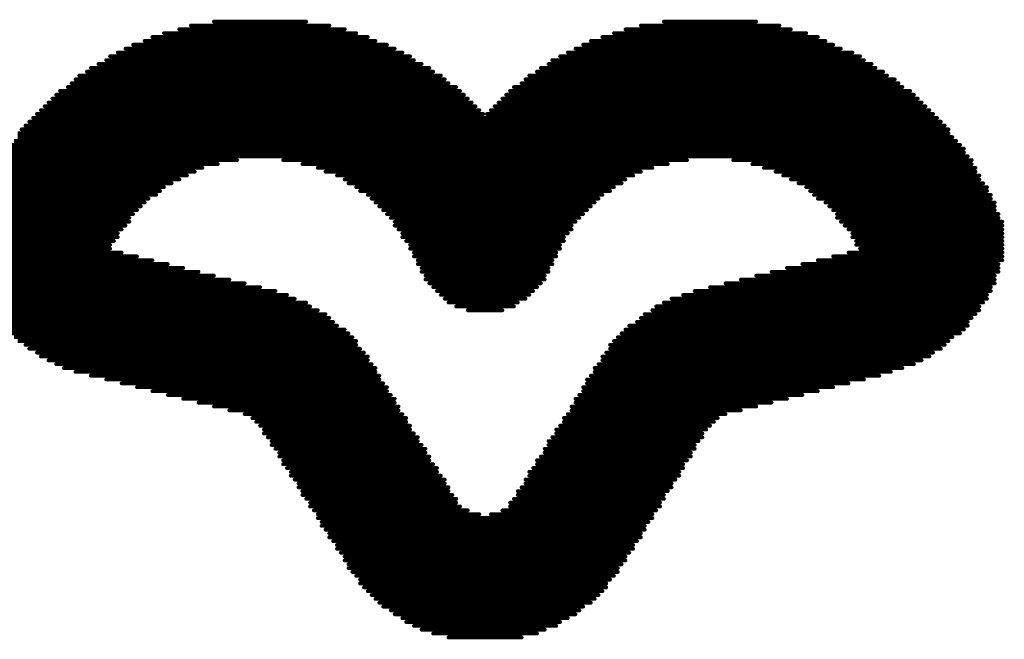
# Model space of a CAD drawing. Header units: millimetres. Extents: x -47 to 199, y -56 to 203.
# Tile 10 of 157: x 16.84 to 23.34, y 13.89 to 17.98. Entities that reach past the tile are written whole.
import ezdxf

# ---------------------------------------------------------------- set-up
doc = ezdxf.new("R2010")
doc.units = ezdxf.units.MM
doc.header["$LTSCALE"] = 1.21
doc.header["$MEASUREMENT"] = 0
doc.layers.get('0').update_dxf_attribs({"linetype": 'CONTINUOUS'})
doc.layers.add('TopOverlay', color=2, linetype='CONTINUOUS')

# ---------------------------------------------------------------- blocks, each defined once
blk = doc.blocks.new('LOGO_XH_300MIL_47')
at = {"layer": 'TopOverlay', "const_width": 0.001}
for points in [[(-0.077, 0.05084), (-0.041, 0.05084)], [(-0.071, 0.05184), (-0.047, 0.05184)], [(0.04, 0.05084), (0.076, 0.05084)], [(0.046, 0.05184), (0.07, 0.05184)], [(-0.084, 0.04884), (-0.034, 0.04884)], [(-0.08, 0.04984), (-0.037, 0.04984)], [(0.033, 0.04884), (0.083, 0.04884)], [(0.036, 0.04984), (0.079, 0.04984)], [(-0.092, 0.04584), (-0.026, 0.04584)], [(-0.089, 0.04684), (-0.029, 0.04684)], [(-0.087, 0.04784), (-0.031, 0.04784)], [(0.025, 0.04584), (0.09, 0.04584)], [(0.027, 0.04684), (0.088, 0.04684)], [(0.03, 0.04784), (0.086, 0.04784)], [(-0.096, 0.04384), (-0.022, 0.04384)], [(-0.094, 0.04484), (-0.024, 0.04484)], [(0.021, 0.04384), (0.095, 0.04384)], [(0.023, 0.04484), (0.092, 0.04484)], [(-0.101, 0.04084), (-0.017, 0.04084)], [(-0.099, 0.04184), (-0.019, 0.04184)], [(-0.098, 0.04284), (-0.02, 0.04284)], [(0.016, 0.04084), (0.1, 0.04084)], [(0.017, 0.04184), (0.098, 0.04184)], [(0.019, 0.04284), (0.097, 0.04284)], [(-0.104, 0.03884), (-0.014, 0.03884)], [(-0.103, 0.03984), (-0.015, 0.03984)], [(0.013, 0.03884), (0.103, 0.03884)], [(0.014, 0.03984), (0.101, 0.03984)], [(-0.108, 0.03584), (-0.01, 0.03584)], [(-0.107, 0.03684), (-0.011, 0.03684)], [(-0.106, 0.03784), (-0.012, 0.03784)], [(0.009, 0.03584), (0.107, 0.03584)], [(0.01, 0.03684), (0.106, 0.03684)], [(0.011, 0.03784), (0.104, 0.03784)], [(-0.112, 0.03284), (-0.006, 0.03284)], [(-0.111, 0.03384), (-0.007, 0.03384)], [(-0.109, 0.03484), (-0.008, 0.03484)], [(0.005, 0.03284), (0.111, 0.03284)], [(0.006, 0.03384), (0.11, 0.03384)], [(0.007, 0.03484), (0.108, 0.03484)], [(-0.114, 0.03084), (-0.004, 0.03084)], [(-0.113, 0.03184), (-0.005, 0.03184)], [(0.003, 0.03084), (0.113, 0.03084)], [(0.004, 0.03184), (0.112, 0.03184)], [(-0.117, 0.02784), (-0.001, 0.02784)], [(-0.116, 0.02884), (-0.002, 0.02884)], [(-0.115, 0.02984), (-0.003, 0.02984)], [(0, 0.02784), (0.116, 0.02784)], [(0.001, 0.02884), (0.115, 0.02884)], [(0.002, 0.02984), (0.114, 0.02984)], [(-0.119, 0.02584), (0.118, 0.02584)], [(-0.118, 0.02684), (0.117, 0.02684)], [(-0.122, 0.02284), (0.12, 0.02284)], [(-0.121, 0.02384), (0.12, 0.02384)], [(-0.12, 0.02484), (0.119, 0.02484)], [(-0.123, 0.02084), (0.122, 0.02084)], [(-0.122, 0.02184), (0.121, 0.02184)], [(-0.125, 0.01884), (0.124, 0.01884)], [(-0.125, 0.01784), (0.124, 0.01784)], [(-0.124, 0.01984), (0.123, 0.01984)], [(-0.127, 0.01584), (-0.065, 0.01584)], [(-0.126, 0.01684), (0.125, 0.01684)], [(-0.053, 0.01584), (0.052, 0.01584)], [(0.064, 0.01584), (0.126, 0.01584)], [(-0.129, 0.01284), (-0.076, 0.01284)], [(-0.128, 0.01384), (-0.074, 0.01384)], [(-0.127, 0.01484), (-0.07, 0.01484)], [(-0.048, 0.01484), (0.047, 0.01484)], [(-0.044, 0.01384), (0.043, 0.01384)], [(-0.042, 0.01284), (0.04, 0.01284)], [(0.069, 0.01484), (0.126, 0.01484)], [(0.072, 0.01384), (0.127, 0.01384)], [(0.075, 0.01284), (0.127, 0.01284)], [(-0.13, 0.01084), (-0.08, 0.01084)], [(-0.13, 0.00984), (-0.082, 0.00984)], [(-0.129, 0.01184), (-0.078, 0.01184)], [(-0.039, 0.01184), (0.038, 0.01184)], [(-0.037, 0.01084), (0.036, 0.01084)], [(-0.036, 0.00984), (0.035, 0.00984)], [(0.077, 0.01184), (0.128, 0.01184)], [(0.079, 0.01084), (0.128, 0.01084)], [(0.081, 0.00984), (0.129, 0.00984)], [(-0.131, 0.00884), (-0.084, 0.00884)], [(-0.131, 0.00784), (-0.085, 0.00784)], [(-0.034, 0.00884), (0.033, 0.00884)], [(-0.033, 0.00784), (0.032, 0.00784)], [(0.083, 0.00884), (0.13, 0.00884)], [(0.084, 0.00784), (0.13, 0.00784)], [(-0.133, 0.00484), (-0.089, 0.00484)], [(-0.132, 0.00684), (-0.086, 0.00684)], [(-0.132, 0.00584), (-0.088, 0.00584)], [(-0.031, 0.00684), (0.03, 0.00684)], [(-0.03, 0.00584), (0.029, 0.00584)], [(-0.029, 0.00484), (0.028, 0.00484)], [(0.085, 0.00684), (0.131, 0.00684)], [(0.086, 0.00584), (0.131, 0.00584)], [(0.088, 0.00484), (0.132, 0.00484)], [(-0.134, 0.00284), (-0.091, 0.00284)], [(-0.133, 0.00384), (-0.09, 0.00384)], [(-0.028, 0.00384), (0.027, 0.00384)], [(-0.027, 0.00284), (0.026, 0.00284)], [(0.089, 0.00384), (0.132, 0.00384)], [(0.09, 0.00284), (0.132, 0.00284)], [(-0.135, -0.00016), (-0.093, -0.00016)], [(-0.134, 0.00184), (-0.092, 0.00184)], [(-0.134, 0.00084), (-0.093, 0.00084)], [(-0.026, 0.00184), (0.025, 0.00184)], [(-0.025, 0.00084), (0.024, 0.00084)], [(-0.024, -0.00016), (0.023, -0.00016)], [(0.091, 0.00184), (0.133, 0.00184)], [(0.091, 0.00084), (0.133, 0.00084)], [(0.092, -0.00016), (0.134, -0.00016)], [(-0.135, -0.00116), (-0.094, -0.00116)], [(-0.135, -0.00216), (-0.095, -0.00216)], [(-0.024, -0.00116), (0.022, -0.00116)], [(-0.023, -0.00216), (0.022, -0.00216)], [(0.093, -0.00116), (0.134, -0.00116)], [(0.094, -0.00216), (0.134, -0.00216)], [(-0.135, -0.00316), (-0.096, -0.00316)], [(-0.135, -0.00416), (-0.096, -0.00416)], [(-0.135, -0.00516), (-0.097, -0.00516)], [(-0.022, -0.00316), (0.021, -0.00316)], [(-0.022, -0.00416), (0.02, -0.00416)], [(-0.021, -0.00516), (0.02, -0.00516)], [(0.095, -0.00316), (0.134, -0.00316)], [(0.095, -0.00416), (0.134, -0.00416)], [(0.096, -0.00516), (0.134, -0.00516)], [(-0.135, -0.00616), (-0.098, -0.00616)], [(-0.135, -0.00716), (-0.098, -0.00716)], [(-0.135, -0.00816), (-0.095, -0.00816)], [(-0.02, -0.00616), (0.019, -0.00616)], [(-0.02, -0.00716), (0.019, -0.00716)], [(-0.019, -0.00816), (0.018, -0.00816)], [(0.094, -0.00816), (0.134, -0.00816)], [(0.096, -0.00616), (0.134, -0.00616)], [(0.097, -0.00716), (0.134, -0.00716)], [(-0.135, -0.00916), (-0.091, -0.00916)], [(-0.135, -0.01016), (-0.087, -0.01016)], [(-0.019, -0.00916), (0.018, -0.00916)], [(-0.018, -0.01016), (0.017, -0.01016)], [(0.086, -0.01016), (0.134, -0.01016)], [(0.09, -0.00916), (0.134, -0.00916)], [(-0.135, -0.01116), (-0.083, -0.01116)], [(-0.134, -0.01216), (-0.079, -0.01216)], [(-0.134, -0.01316), (-0.075, -0.01316)], [(-0.018, -0.01116), (0.017, -0.01116)], [(-0.017, -0.01216), (0.016, -0.01216)], [(-0.017, -0.01316), (0.016, -0.01316)], [(0.074, -0.01316), (0.133, -0.01316)], [(0.078, -0.01216), (0.133, -0.01216)], [(0.082, -0.01116), (0.133, -0.01116)], [(-0.134, -0.01416), (-0.071, -0.01416)], [(-0.133, -0.01516), (-0.067, -0.01516)], [(-0.016, -0.01416), (0.015, -0.01416)], [(-0.016, -0.01516), (0.015, -0.01516)], [(0.066, -0.01516), (0.132, -0.01516)], [(0.07, -0.01416), (0.132, -0.01416)], [(-0.133, -0.01616), (-0.063, -0.01616)], [(-0.132, -0.01716), (-0.059, -0.01716)], [(-0.132, -0.01816), (-0.055, -0.01816)], [(-0.015, -0.01616), (0.014, -0.01616)], [(-0.014, -0.01716), (0.013, -0.01716)], [(-0.013, -0.01816), (0.012, -0.01816)], [(0.054, -0.01816), (0.131, -0.01816)], [(0.058, -0.01716), (0.131, -0.01716)], [(0.062, -0.01616), (0.132, -0.01616)], [(-0.131, -0.01916), (-0.052, -0.01916)], [(-0.131, -0.02016), (-0.05, -0.02016)], [(-0.012, -0.01916), (0.011, -0.01916)], [(-0.011, -0.02016), (0.01, -0.02016)], [(0.048, -0.02016), (0.13, -0.02016)], [(0.051, -0.01916), (0.13, -0.01916)], [(-0.13, -0.02116), (-0.047, -0.02116)], [(-0.13, -0.02216), (-0.046, -0.02216)], [(-0.129, -0.02316), (-0.044, -0.02316)], [(-0.01, -0.02116), (0.008, -0.02116)], [(-0.008, -0.02216), (0.007, -0.02216)], [(-0.005, -0.02316), (0.004, -0.02316)], [(0.043, -0.02316), (0.128, -0.02316)], [(0.044, -0.02216), (0.128, -0.02216)], [(0.046, -0.02116), (0.129, -0.02116)], [(-0.128, -0.02416), (-0.042, -0.02416)], [(-0.127, -0.02516), (-0.041, -0.02516)], [(0.04, -0.02516), (0.126, -0.02516)], [(0.041, -0.02416), (0.127, -0.02416)], [(-0.127, -0.02616), (-0.04, -0.02616)], [(-0.126, -0.02716), (-0.039, -0.02716)], [(-0.125, -0.02816), (-0.037, -0.02816)], [(0.036, -0.02816), (0.124, -0.02816)], [(0.037, -0.02716), (0.125, -0.02716)], [(0.039, -0.02616), (0.125, -0.02616)], [(-0.124, -0.02916), (-0.036, -0.02916)], [(-0.123, -0.03016), (-0.035, -0.03016)], [(-0.122, -0.03116), (-0.034, -0.03116)], [(0.033, -0.03116), (0.12, -0.03116)], [(0.034, -0.03016), (0.121, -0.03016)], [(0.035, -0.02916), (0.123, -0.02916)], [(-0.12, -0.03216), (-0.034, -0.03216)], [(-0.119, -0.03316), (-0.033, -0.03316)], [(0.032, -0.03216), (0.119, -0.03216)], [(0.032, -0.03316), (0.118, -0.03316)], [(-0.117, -0.03416), (-0.032, -0.03416)], [(-0.116, -0.03516), (-0.031, -0.03516)], [(-0.114, -0.03616), (-0.031, -0.03616)], [(0.03, -0.03516), (0.115, -0.03516)], [(0.03, -0.03616), (0.113, -0.03616)], [(0.031, -0.03416), (0.116, -0.03416)], [(-0.112, -0.03716), (-0.03, -0.03716)], [(-0.11, -0.03816), (-0.029, -0.03816)], [(0.028, -0.03816), (0.108, -0.03816)], [(0.029, -0.03716), (0.111, -0.03716)], [(-0.107, -0.03916), (-0.029, -0.03916)], [(-0.103, -0.04016), (-0.028, -0.04016)], [(-0.099, -0.04116), (-0.028, -0.04116)], [(0.026, -0.04116), (0.098, -0.04116)], [(0.027, -0.04016), (0.102, -0.04016)], [(0.028, -0.03916), (0.105, -0.03916)], [(-0.095, -0.04216), (-0.027, -0.04216)], [(-0.091, -0.04316), (-0.026, -0.04316)], [(0.025, -0.04316), (0.09, -0.04316)], [(0.026, -0.04216), (0.094, -0.04216)], [(-0.087, -0.04416), (-0.026, -0.04416)], [(-0.083, -0.04516), (-0.025, -0.04516)], [(-0.079, -0.04616), (-0.024, -0.04616)], [(0.023, -0.04616), (0.078, -0.04616)], [(0.024, -0.04516), (0.082, -0.04516)], [(0.025, -0.04416), (0.086, -0.04416)], [(-0.075, -0.04716), (-0.024, -0.04716)], [(-0.071, -0.04816), (-0.023, -0.04816)], [(0.022, -0.04816), (0.07, -0.04816)], [(0.023, -0.04716), (0.074, -0.04716)], [(-0.067, -0.04916), (-0.023, -0.04916)], [(-0.063, -0.05016), (-0.022, -0.05016)], [(-0.061, -0.05116), (-0.021, -0.05116)], [(0.02, -0.05116), (0.06, -0.05116)], [(0.021, -0.05016), (0.062, -0.05016)], [(0.022, -0.04916), (0.066, -0.04916)], [(-0.06, -0.05216), (-0.021, -0.05216)], [(-0.059, -0.05316), (-0.02, -0.05316)], [(-0.058, -0.05416), (-0.02, -0.05416)], [(0.018, -0.05416), (0.057, -0.05416)], [(0.019, -0.05316), (0.058, -0.05316)], [(0.02, -0.05216), (0.059, -0.05216)], [(-0.058, -0.05516), (-0.019, -0.05516)], [(-0.057, -0.05616), (-0.018, -0.05616)], [(0.017, -0.05616), (0.056, -0.05616)], [(0.018, -0.05516), (0.056, -0.05516)], [(-0.056, -0.05716), (-0.018, -0.05716)], [(-0.056, -0.05816), (-0.017, -0.05816)], [(-0.055, -0.05916), (-0.016, -0.05916)], [(0.015, -0.05916), (0.054, -0.05916)], [(0.016, -0.05716), (0.055, -0.05716)], [(0.016, -0.05816), (0.054, -0.05816)], [(-0.054, -0.06016), (-0.016, -0.06016)], [(-0.054, -0.06116), (-0.015, -0.06116)], [(0.014, -0.06116), (0.053, -0.06116)], [(0.015, -0.06016), (0.053, -0.06016)], [(-0.053, -0.06216), (-0.015, -0.06216)], [(-0.053, -0.06316), (-0.014, -0.06316)], [(-0.052, -0.06416), (-0.013, -0.06416)], [(0.012, -0.06416), (0.051, -0.06416)], [(0.013, -0.06216), (0.052, -0.06216)], [(0.013, -0.06316), (0.051, -0.06316)], [(-0.051, -0.06516), (-0.013, -0.06516)], [(-0.051, -0.06616), (-0.012, -0.06616)], [(0.011, -0.06516), (0.05, -0.06516)], [(0.011, -0.06616), (0.05, -0.06616)], [(-0.05, -0.06716), (-0.011, -0.06716)], [(-0.049, -0.06816), (-0.011, -0.06816)], [(-0.049, -0.06916), (-0.01, -0.06916)], [(0.009, -0.06916), (0.048, -0.06916)], [(0.01, -0.06716), (0.049, -0.06716)], [(0.01, -0.06816), (0.048, -0.06816)], [(-0.048, -0.07016), (-0.01, -0.07016)], [(-0.048, -0.07116), (-0.009, -0.07116)], [(-0.047, -0.07216), (-0.008, -0.07216)], [(0.007, -0.07216), (0.046, -0.07216)], [(0.008, -0.07016), (0.047, -0.07016)], [(0.008, -0.07116), (0.046, -0.07116)], [(-0.046, -0.07316), (-0.008, -0.07316)], [(-0.046, -0.07416), (-0.007, -0.07416)], [(0.006, -0.07316), (0.045, -0.07316)], [(0.006, -0.07416), (0.045, -0.07416)], [(-0.045, -0.07516), (-0.005, -0.07516)], [(-0.044, -0.07616), (-0.002, -0.07616)], [(-0.044, -0.07716), (0.043, -0.07716)], [(0.001, -0.07616), (0.043, -0.07616)], [(0.004, -0.07516), (0.044, -0.07516)], [(-0.043, -0.07816), (0.042, -0.07816)], [(-0.043, -0.07916), (0.041, -0.07916)], [(-0.042, -0.08016), (0.041, -0.08016)], [(-0.041, -0.08116), (0.04, -0.08116)], [(-0.041, -0.08216), (0.04, -0.08216)], [(-0.04, -0.08316), (0.039, -0.08316)], [(-0.039, -0.08416), (0.038, -0.08416)], [(-0.039, -0.08516), (0.038, -0.08516)], [(-0.038, -0.08616), (0.037, -0.08616)], [(-0.037, -0.08716), (0.036, -0.08716)], [(-0.037, -0.08816), (0.036, -0.08816)], [(-0.036, -0.08916), (0.035, -0.08916)], [(-0.036, -0.09016), (0.034, -0.09016)], [(-0.035, -0.09116), (0.034, -0.09116)], [(-0.034, -0.09216), (0.033, -0.09216)], [(-0.033, -0.09316), (0.032, -0.09316)], [(-0.033, -0.09416), (0.031, -0.09416)], [(-0.032, -0.09516), (0.031, -0.09516)], [(-0.031, -0.09616), (0.03, -0.09616)], [(-0.03, -0.09716), (0.029, -0.09716)], [(-0.029, -0.09816), (0.028, -0.09816)], [(-0.028, -0.09916), (0.027, -0.09916)], [(-0.027, -0.10016), (0.025, -0.10016)], [(-0.025, -0.10116), (0.024, -0.10116)], [(-0.024, -0.10216), (0.023, -0.10216)], [(-0.022, -0.10316), (0.021, -0.10316)], [(-0.021, -0.10416), (0.019, -0.10416)], [(-0.019, -0.10516), (0.018, -0.10516)], [(-0.017, -0.10616), (0.015, -0.10616)], [(-0.014, -0.10716), (0.013, -0.10716)], [(-0.01, -0.10816), (0.009, -0.10816)]]:
    blk.add_lwpolyline(points, dxfattribs=at)
at = {"layer": 'TopOverlay', "const_width": 0.0005}
for points in [[(-0.07725, 0.05084, 1), (-0.07675, 0.05084, 1)], [(-0.07125, 0.05184, 1), (-0.07075, 0.05184, 1)], [(-0.04725, 0.05184, 1), (-0.04675, 0.05184, 1)], [(-0.04125, 0.05084, 1), (-0.04075, 0.05084, 1)], [(0.03975, 0.05084, 1), (0.04025, 0.05084, 1)], [(0.04575, 0.05184, 1), (0.04625, 0.05184, 1)], [(0.06975, 0.05184, 1), (0.07025, 0.05184, 1)], [(0.07575, 0.05084, 1), (0.07625, 0.05084, 1)], [(-0.08425, 0.04884, 1), (-0.08375, 0.04884, 1)], [(-0.08025, 0.04984, 1), (-0.07975, 0.04984, 1)], [(-0.03725, 0.04984, 1), (-0.03675, 0.04984, 1)], [(-0.03425, 0.04884, 1), (-0.03375, 0.04884, 1)], [(0.03275, 0.04884, 1), (0.03325, 0.04884, 1)], [(0.03575, 0.04984, 1), (0.03625, 0.04984, 1)], [(0.07875, 0.04984, 1), (0.07925, 0.04984, 1)], [(0.08275, 0.04884, 1), (0.08325, 0.04884, 1)], [(-0.09225, 0.04584, 1), (-0.09175, 0.04584, 1)], [(-0.08925, 0.04684, 1), (-0.08875, 0.04684, 1)], [(-0.08725, 0.04784, 1), (-0.08675, 0.04784, 1)], [(-0.03125, 0.04784, 1), (-0.03075, 0.04784, 1)], [(-0.02925, 0.04684, 1), (-0.02875, 0.04684, 1)], [(-0.02625, 0.04584, 1), (-0.02575, 0.04584, 1)], [(0.02475, 0.04584, 1), (0.02525, 0.04584, 1)], [(0.02675, 0.04684, 1), (0.02725, 0.04684, 1)], [(0.02975, 0.04784, 1), (0.03025, 0.04784, 1)], [(0.08575, 0.04784, 1), (0.08625, 0.04784, 1)], [(0.08775, 0.04684, 1), (0.08825, 0.04684, 1)], [(0.08975, 0.04584, 1), (0.09025, 0.04584, 1)], [(-0.09625, 0.04384, 1), (-0.09575, 0.04384, 1)], [(-0.09425, 0.04484, 1), (-0.09375, 0.04484, 1)], [(-0.02425, 0.04484, 1), (-0.02375, 0.04484, 1)], [(-0.02225, 0.04384, 1), (-0.02175, 0.04384, 1)], [(0.02075, 0.04384, 1), (0.02125, 0.04384, 1)], [(0.02275, 0.04484, 1), (0.02325, 0.04484, 1)], [(0.09175, 0.04484, 1), (0.09225, 0.04484, 1)], [(0.09475, 0.04384, 1), (0.09525, 0.04384, 1)], [(-0.10125, 0.04084, 1), (-0.10075, 0.04084, 1)], [(-0.09925, 0.04184, 1), (-0.09875, 0.04184, 1)], [(-0.09825, 0.04284, 1), (-0.09775, 0.04284, 1)], [(-0.02025, 0.04284, 1), (-0.01975, 0.04284, 1)], [(-0.01925, 0.04184, 1), (-0.01875, 0.04184, 1)], [(-0.01725, 0.04084, 1), (-0.01675, 0.04084, 1)], [(0.01575, 0.04084, 1), (0.01625, 0.04084, 1)], [(0.01675, 0.04184, 1), (0.01725, 0.04184, 1)], [(0.01875, 0.04284, 1), (0.01925, 0.04284, 1)], [(0.09675, 0.04284, 1), (0.09725, 0.04284, 1)], [(0.09775, 0.04184, 1), (0.09825, 0.04184, 1)], [(0.09975, 0.04084, 1), (0.10025, 0.04084, 1)], [(-0.10425, 0.03884, 1), (-0.10375, 0.03884, 1)], [(-0.10325, 0.03984, 1), (-0.10275, 0.03984, 1)], [(-0.01525, 0.03984, 1), (-0.01475, 0.03984, 1)], [(-0.01425, 0.03884, 1), (-0.01375, 0.03884, 1)], [(0.01275, 0.03884, 1), (0.01325, 0.03884, 1)], [(0.01375, 0.03984, 1), (0.01425, 0.03984, 1)], [(0.10075, 0.03984, 1), (0.10125, 0.03984, 1)], [(0.10275, 0.03884, 1), (0.10325, 0.03884, 1)], [(-0.10825, 0.03584, 1), (-0.10775, 0.03584, 1)], [(-0.10725, 0.03684, 1), (-0.10675, 0.03684, 1)], [(-0.10625, 0.03784, 1), (-0.10575, 0.03784, 1)], [(-0.01225, 0.03784, 1), (-0.01175, 0.03784, 1)], [(-0.01125, 0.03684, 1), (-0.01075, 0.03684, 1)], [(-0.01025, 0.03584, 1), (-0.00975, 0.03584, 1)], [(0.00875, 0.03584, 1), (0.00925, 0.03584, 1)], [(0.00975, 0.03684, 1), (0.01025, 0.03684, 1)], [(0.01075, 0.03784, 1), (0.01125, 0.03784, 1)], [(0.10375, 0.03784, 1), (0.10425, 0.03784, 1)], [(0.10575, 0.03684, 1), (0.10625, 0.03684, 1)], [(0.10675, 0.03584, 1), (0.10725, 0.03584, 1)], [(-0.11225, 0.03284, 1), (-0.11175, 0.03284, 1)], [(-0.11125, 0.03384, 1), (-0.11075, 0.03384, 1)], [(-0.10925, 0.03484, 1), (-0.10875, 0.03484, 1)], [(-0.00825, 0.03484, 1), (-0.00775, 0.03484, 1)], [(-0.00725, 0.03384, 1), (-0.00675, 0.03384, 1)], [(-0.00625, 0.03284, 1), (-0.00575, 0.03284, 1)], [(0.00475, 0.03284, 1), (0.00525, 0.03284, 1)], [(0.00575, 0.03384, 1), (0.00625, 0.03384, 1)], [(0.00675, 0.03484, 1), (0.00725, 0.03484, 1)], [(0.10775, 0.03484, 1), (0.10825, 0.03484, 1)], [(0.10975, 0.03384, 1), (0.11025, 0.03384, 1)], [(0.11075, 0.03284, 1), (0.11125, 0.03284, 1)], [(-0.11425, 0.03084, 1), (-0.11375, 0.03084, 1)], [(-0.11325, 0.03184, 1), (-0.11275, 0.03184, 1)], [(-0.00525, 0.03184, 1), (-0.00475, 0.03184, 1)], [(-0.00425, 0.03084, 1), (-0.00375, 0.03084, 1)], [(0.00275, 0.03084, 1), (0.00325, 0.03084, 1)], [(0.00375, 0.03184, 1), (0.00425, 0.03184, 1)], [(0.11175, 0.03184, 1), (0.11225, 0.03184, 1)], [(0.11275, 0.03084, 1), (0.11325, 0.03084, 1)], [(-0.11725, 0.02784, 1), (-0.11675, 0.02784, 1)], [(-0.11625, 0.02884, 1), (-0.11575, 0.02884, 1)], [(-0.11525, 0.02984, 1), (-0.11475, 0.02984, 1)], [(-0.00325, 0.02984, 1), (-0.00275, 0.02984, 1)], [(-0.00225, 0.02884, 1), (-0.00175, 0.02884, 1)], [(-0.00125, 0.02784, 1), (-0.00075, 0.02784, 1)], [(-0.00025, 0.02784, 1), (0.00025, 0.02784, 1)], [(0.00075, 0.02884, 1), (0.00125, 0.02884, 1)], [(0.00175, 0.02984, 1), (0.00225, 0.02984, 1)], [(0.11375, 0.02984, 1), (0.11425, 0.02984, 1)], [(0.11475, 0.02884, 1), (0.11525, 0.02884, 1)], [(0.11575, 0.02784, 1), (0.11625, 0.02784, 1)], [(-0.11925, 0.02584, 1), (-0.11875, 0.02584, 1)], [(-0.11825, 0.02684, 1), (-0.11775, 0.02684, 1)], [(0.11675, 0.02684, 1), (0.11725, 0.02684, 1)], [(0.11775, 0.02584, 1), (0.11825, 0.02584, 1)], [(-0.12125, 0.02384, 1), (-0.12075, 0.02384, 1)], [(-0.12025, 0.02484, 1), (-0.11975, 0.02484, 1)], [(0.11875, 0.02484, 1), (0.11925, 0.02484, 1)], [(0.11975, 0.02384, 1), (0.12025, 0.02384, 1)], [(0.11975, 0.02284, 1), (0.12025, 0.02284, 1)], [(0.12075, 0.02184, 1), (0.12125, 0.02184, 1)], [(0.12175, 0.02084, 1), (0.12225, 0.02084, 1)], [(0.12275, 0.01984, 1), (0.12325, 0.01984, 1)], [(0.12375, 0.01884, 1), (0.12425, 0.01884, 1)], [(0.12375, 0.01784, 1), (0.12425, 0.01784, 1)], [(-0.06525, 0.01584, 1), (-0.06475, 0.01584, 1)], [(-0.05325, 0.01584, 1), (-0.05275, 0.01584, 1)], [(0.05175, 0.01584, 1), (0.05225, 0.01584, 1)], [(0.06375, 0.01584, 1), (0.06425, 0.01584, 1)], [(0.12475, 0.01684, 1), (0.12525, 0.01684, 1)], [(0.12575, 0.01584, 1), (0.12625, 0.01584, 1)], [(-0.07625, 0.01284, 1), (-0.07575, 0.01284, 1)], [(-0.07425, 0.01384, 1), (-0.07375, 0.01384, 1)], [(-0.07025, 0.01484, 1), (-0.06975, 0.01484, 1)], [(-0.04825, 0.01484, 1), (-0.04775, 0.01484, 1)], [(-0.04425, 0.01384, 1), (-0.04375, 0.01384, 1)], [(-0.04225, 0.01284, 1), (-0.04175, 0.01284, 1)], [(0.03975, 0.01284, 1), (0.04025, 0.01284, 1)], [(0.04275, 0.01384, 1), (0.04325, 0.01384, 1)], [(0.04675, 0.01484, 1), (0.04725, 0.01484, 1)], [(0.06875, 0.01484, 1), (0.06925, 0.01484, 1)], [(0.07175, 0.01384, 1), (0.07225, 0.01384, 1)], [(0.07475, 0.01284, 1), (0.07525, 0.01284, 1)], [(0.12575, 0.01484, 1), (0.12625, 0.01484, 1)], [(0.12675, 0.01384, 1), (0.12725, 0.01384, 1)], [(0.12675, 0.01284, 1), (0.12725, 0.01284, 1)], [(-0.08225, 0.00984, 1), (-0.08175, 0.00984, 1)], [(-0.08025, 0.01084, 1), (-0.07975, 0.01084, 1)], [(-0.07825, 0.01184, 1), (-0.07775, 0.01184, 1)], [(-0.03925, 0.01184, 1), (-0.03875, 0.01184, 1)], [(-0.03725, 0.01084, 1), (-0.03675, 0.01084, 1)], [(-0.03625, 0.00984, 1), (-0.03575, 0.00984, 1)], [(0.03475, 0.00984, 1), (0.03525, 0.00984, 1)], [(0.03575, 0.01084, 1), (0.03625, 0.01084, 1)], [(0.03775, 0.01184, 1), (0.03825, 0.01184, 1)], [(0.07675, 0.01184, 1), (0.07725, 0.01184, 1)], [(0.07875, 0.01084, 1), (0.07925, 0.01084, 1)], [(0.08075, 0.00984, 1), (0.08125, 0.00984, 1)], [(0.12775, 0.01184, 1), (0.12825, 0.01184, 1)], [(0.12775, 0.01084, 1), (0.12825, 0.01084, 1)], [(0.12875, 0.00984, 1), (0.12925, 0.00984, 1)], [(-0.08525, 0.00784, 1), (-0.08475, 0.00784, 1)], [(-0.08425, 0.00884, 1), (-0.08375, 0.00884, 1)], [(-0.03425, 0.00884, 1), (-0.03375, 0.00884, 1)], [(-0.03325, 0.00784, 1), (-0.03275, 0.00784, 1)], [(0.03175, 0.00784, 1), (0.03225, 0.00784, 1)], [(0.03275, 0.00884, 1), (0.03325, 0.00884, 1)], [(0.08275, 0.00884, 1), (0.08325, 0.00884, 1)], [(0.08375, 0.00784, 1), (0.08425, 0.00784, 1)], [(0.12975, 0.00884, 1), (0.13025, 0.00884, 1)], [(0.12975, 0.00784, 1), (0.13025, 0.00784, 1)], [(-0.08925, 0.00484, 1), (-0.08875, 0.00484, 1)], [(-0.08825, 0.00584, 1), (-0.08775, 0.00584, 1)], [(-0.08625, 0.00684, 1), (-0.08575, 0.00684, 1)], [(-0.03125, 0.00684, 1), (-0.03075, 0.00684, 1)], [(-0.03025, 0.00584, 1), (-0.02975, 0.00584, 1)], [(-0.02925, 0.00484, 1), (-0.02875, 0.00484, 1)], [(0.02775, 0.00484, 1), (0.02825, 0.00484, 1)], [(0.02875, 0.00584, 1), (0.02925, 0.00584, 1)], [(0.02975, 0.00684, 1), (0.03025, 0.00684, 1)], [(0.08475, 0.00684, 1), (0.08525, 0.00684, 1)], [(0.08575, 0.00584, 1), (0.08625, 0.00584, 1)], [(0.08775, 0.00484, 1), (0.08825, 0.00484, 1)], [(0.13075, 0.00684, 1), (0.13125, 0.00684, 1)], [(0.13075, 0.00584, 1), (0.13125, 0.00584, 1)], [(0.13175, 0.00484, 1), (0.13225, 0.00484, 1)], [(-0.09125, 0.00284, 1), (-0.09075, 0.00284, 1)], [(-0.09025, 0.00384, 1), (-0.08975, 0.00384, 1)], [(-0.02825, 0.00384, 1), (-0.02775, 0.00384, 1)], [(-0.02725, 0.00284, 1), (-0.02675, 0.00284, 1)], [(0.02575, 0.00284, 1), (0.02625, 0.00284, 1)], [(0.02675, 0.00384, 1), (0.02725, 0.00384, 1)], [(0.08875, 0.00384, 1), (0.08925, 0.00384, 1)], [(0.08975, 0.00284, 1), (0.09025, 0.00284, 1)], [(0.13175, 0.00384, 1), (0.13225, 0.00384, 1)], [(0.13175, 0.00284, 1), (0.13225, 0.00284, 1)], [(-0.09325, 0.00084, 1), (-0.09275, 0.00084, 1)], [(-0.09325, -0.00016, 1), (-0.09275, -0.00016, 1)], [(-0.09225, 0.00184, 1), (-0.09175, 0.00184, 1)], [(-0.02625, 0.00184, 1), (-0.02575, 0.00184, 1)], [(-0.02525, 0.00084, 1), (-0.02475, 0.00084, 1)], [(-0.02425, -0.00016, 1), (-0.02375, -0.00016, 1)], [(0.02275, -0.00016, 1), (0.02325, -0.00016, 1)], [(0.02375, 0.00084, 1), (0.02425, 0.00084, 1)], [(0.02475, 0.00184, 1), (0.02525, 0.00184, 1)], [(0.09075, 0.00184, 1), (0.09125, 0.00184, 1)], [(0.09075, 0.00084, 1), (0.09125, 0.00084, 1)], [(0.09175, -0.00016, 1), (0.09225, -0.00016, 1)], [(0.13275, 0.00184, 1), (0.13325, 0.00184, 1)], [(0.13275, 0.00084, 1), (0.13325, 0.00084, 1)], [(0.13375, -0.00016, 1), (0.13425, -0.00016, 1)], [(-0.09525, -0.00216, 1), (-0.09475, -0.00216, 1)], [(-0.09425, -0.00116, 1), (-0.09375, -0.00116, 1)], [(-0.02425, -0.00116, 1), (-0.02375, -0.00116, 1)], [(-0.02325, -0.00216, 1), (-0.02275, -0.00216, 1)], [(0.02175, -0.00116, 1), (0.02225, -0.00116, 1)], [(0.02175, -0.00216, 1), (0.02225, -0.00216, 1)], [(0.09275, -0.00116, 1), (0.09325, -0.00116, 1)], [(0.09375, -0.00216, 1), (0.09425, -0.00216, 1)], [(0.13375, -0.00116, 1), (0.13425, -0.00116, 1)], [(0.13375, -0.00216, 1), (0.13425, -0.00216, 1)], [(-0.09725, -0.00516, 1), (-0.09675, -0.00516, 1)], [(-0.09625, -0.00316, 1), (-0.09575, -0.00316, 1)], [(-0.09625, -0.00416, 1), (-0.09575, -0.00416, 1)], [(-0.02225, -0.00316, 1), (-0.02175, -0.00316, 1)], [(-0.02225, -0.00416, 1), (-0.02175, -0.00416, 1)], [(-0.02125, -0.00516, 1), (-0.02075, -0.00516, 1)], [(0.01975, -0.00416, 1), (0.02025, -0.00416, 1)], [(0.01975, -0.00516, 1), (0.02025, -0.00516, 1)], [(0.02075, -0.00316, 1), (0.02125, -0.00316, 1)], [(0.09475, -0.00316, 1), (0.09525, -0.00316, 1)], [(0.09475, -0.00416, 1), (0.09525, -0.00416, 1)], [(0.09575, -0.00516, 1), (0.09625, -0.00516, 1)], [(0.13375, -0.00316, 1), (0.13425, -0.00316, 1)], [(0.13375, -0.00416, 1), (0.13425, -0.00416, 1)], [(0.13375, -0.00516, 1), (0.13425, -0.00516, 1)], [(-0.09825, -0.00616, 1), (-0.09775, -0.00616, 1)], [(-0.09825, -0.00716, 1), (-0.09775, -0.00716, 1)], [(-0.09525, -0.00816, 1), (-0.09475, -0.00816, 1)], [(-0.02025, -0.00616, 1), (-0.01975, -0.00616, 1)], [(-0.02025, -0.00716, 1), (-0.01975, -0.00716, 1)], [(-0.01925, -0.00816, 1), (-0.01875, -0.00816, 1)], [(0.01775, -0.00816, 1), (0.01825, -0.00816, 1)], [(0.01875, -0.00616, 1), (0.01925, -0.00616, 1)], [(0.01875, -0.00716, 1), (0.01925, -0.00716, 1)], [(0.09375, -0.00816, 1), (0.09425, -0.00816, 1)], [(0.09575, -0.00616, 1), (0.09625, -0.00616, 1)], [(0.09675, -0.00716, 1), (0.09725, -0.00716, 1)], [(0.13375, -0.00616, 1), (0.13425, -0.00616, 1)], [(0.13375, -0.00716, 1), (0.13425, -0.00716, 1)], [(0.13375, -0.00816, 1), (0.13425, -0.00816, 1)], [(-0.09125, -0.00916, 1), (-0.09075, -0.00916, 1)], [(-0.08725, -0.01016, 1), (-0.08675, -0.01016, 1)], [(-0.01925, -0.00916, 1), (-0.01875, -0.00916, 1)], [(-0.01825, -0.01016, 1), (-0.01775, -0.01016, 1)], [(0.01675, -0.01016, 1), (0.01725, -0.01016, 1)], [(0.01775, -0.00916, 1), (0.01825, -0.00916, 1)], [(0.08575, -0.01016, 1), (0.08625, -0.01016, 1)], [(0.08975, -0.00916, 1), (0.09025, -0.00916, 1)], [(0.13375, -0.00916, 1), (0.13425, -0.00916, 1)], [(0.13375, -0.01016, 1), (0.13425, -0.01016, 1)], [(-0.08325, -0.01116, 1), (-0.08275, -0.01116, 1)], [(-0.07925, -0.01216, 1), (-0.07875, -0.01216, 1)], [(-0.07525, -0.01316, 1), (-0.07475, -0.01316, 1)], [(-0.01825, -0.01116, 1), (-0.01775, -0.01116, 1)], [(-0.01725, -0.01216, 1), (-0.01675, -0.01216, 1)], [(-0.01725, -0.01316, 1), (-0.01675, -0.01316, 1)], [(0.01575, -0.01216, 1), (0.01625, -0.01216, 1)], [(0.01575, -0.01316, 1), (0.01625, -0.01316, 1)], [(0.01675, -0.01116, 1), (0.01725, -0.01116, 1)], [(0.07375, -0.01316, 1), (0.07425, -0.01316, 1)], [(0.07775, -0.01216, 1), (0.07825, -0.01216, 1)], [(0.08175, -0.01116, 1), (0.08225, -0.01116, 1)], [(0.13275, -0.01116, 1), (0.13325, -0.01116, 1)], [(0.13275, -0.01216, 1), (0.13325, -0.01216, 1)], [(0.13275, -0.01316, 1), (0.13325, -0.01316, 1)], [(-0.07125, -0.01416, 1), (-0.07075, -0.01416, 1)], [(-0.06725, -0.01516, 1), (-0.06675, -0.01516, 1)], [(-0.01625, -0.01416, 1), (-0.01575, -0.01416, 1)], [(-0.01625, -0.01516, 1), (-0.01575, -0.01516, 1)], [(0.01475, -0.01416, 1), (0.01525, -0.01416, 1)], [(0.01475, -0.01516, 1), (0.01525, -0.01516, 1)], [(0.06575, -0.01516, 1), (0.06625, -0.01516, 1)], [(0.06975, -0.01416, 1), (0.07025, -0.01416, 1)], [(0.13175, -0.01416, 1), (0.13225, -0.01416, 1)], [(0.13175, -0.01516, 1), (0.13225, -0.01516, 1)], [(-0.06325, -0.01616, 1), (-0.06275, -0.01616, 1)], [(-0.05925, -0.01716, 1), (-0.05875, -0.01716, 1)], [(-0.05525, -0.01816, 1), (-0.05475, -0.01816, 1)], [(-0.01525, -0.01616, 1), (-0.01475, -0.01616, 1)], [(-0.01425, -0.01716, 1), (-0.01375, -0.01716, 1)], [(-0.01325, -0.01816, 1), (-0.01275, -0.01816, 1)], [(0.01175, -0.01816, 1), (0.01225, -0.01816, 1)], [(0.01275, -0.01716, 1), (0.01325, -0.01716, 1)], [(0.01375, -0.01616, 1), (0.01425, -0.01616, 1)], [(0.05375, -0.01816, 1), (0.05425, -0.01816, 1)], [(0.05775, -0.01716, 1), (0.05825, -0.01716, 1)], [(0.06175, -0.01616, 1), (0.06225, -0.01616, 1)], [(0.13075, -0.01716, 1), (0.13125, -0.01716, 1)], [(0.13075, -0.01816, 1), (0.13125, -0.01816, 1)], [(0.13175, -0.01616, 1), (0.13225, -0.01616, 1)], [(-0.05225, -0.01916, 1), (-0.05175, -0.01916, 1)], [(-0.05025, -0.02016, 1), (-0.04975, -0.02016, 1)], [(-0.01225, -0.01916, 1), (-0.01175, -0.01916, 1)], [(-0.01125, -0.02016, 1), (-0.01075, -0.02016, 1)], [(0.00975, -0.02016, 1), (0.01025, -0.02016, 1)], [(0.01075, -0.01916, 1), (0.01125, -0.01916, 1)], [(0.04775, -0.02016, 1), (0.04825, -0.02016, 1)], [(0.05075, -0.01916, 1), (0.05125, -0.01916, 1)], [(0.12975, -0.01916, 1), (0.13025, -0.01916, 1)], [(0.12975, -0.02016, 1), (0.13025, -0.02016, 1)], [(-0.04725, -0.02116, 1), (-0.04675, -0.02116, 1)], [(-0.04625, -0.02216, 1), (-0.04575, -0.02216, 1)], [(-0.04425, -0.02316, 1), (-0.04375, -0.02316, 1)], [(-0.01025, -0.02116, 1), (-0.00975, -0.02116, 1)], [(-0.00825, -0.02216, 1), (-0.00775, -0.02216, 1)], [(-0.00525, -0.02316, 1), (-0.00475, -0.02316, 1)], [(0.00375, -0.02316, 1), (0.00425, -0.02316, 1)], [(0.00675, -0.02216, 1), (0.00725, -0.02216, 1)], [(0.00775, -0.02116, 1), (0.00825, -0.02116, 1)], [(0.04275, -0.02316, 1), (0.04325, -0.02316, 1)], [(0.04375, -0.02216, 1), (0.04425, -0.02216, 1)], [(0.04575, -0.02116, 1), (0.04625, -0.02116, 1)], [(0.12775, -0.02216, 1), (0.12825, -0.02216, 1)], [(0.12775, -0.02316, 1), (0.12825, -0.02316, 1)], [(0.12875, -0.02116, 1), (0.12925, -0.02116, 1)], [(-0.04225, -0.02416, 1), (-0.04175, -0.02416, 1)], [(-0.04125, -0.02516, 1), (-0.04075, -0.02516, 1)], [(0.03975, -0.02516, 1), (0.04025, -0.02516, 1)], [(0.04075, -0.02416, 1), (0.04125, -0.02416, 1)], [(0.12575, -0.02516, 1), (0.12625, -0.02516, 1)], [(0.12675, -0.02416, 1), (0.12725, -0.02416, 1)], [(-0.04025, -0.02616, 1), (-0.03975, -0.02616, 1)], [(-0.03925, -0.02716, 1), (-0.03875, -0.02716, 1)], [(-0.03725, -0.02816, 1), (-0.03675, -0.02816, 1)], [(0.03575, -0.02816, 1), (0.03625, -0.02816, 1)], [(0.03675, -0.02716, 1), (0.03725, -0.02716, 1)], [(0.03875, -0.02616, 1), (0.03925, -0.02616, 1)], [(0.12375, -0.02816, 1), (0.12425, -0.02816, 1)], [(0.12475, -0.02616, 1), (0.12525, -0.02616, 1)], [(0.12475, -0.02716, 1), (0.12525, -0.02716, 1)], [(-0.03625, -0.02916, 1), (-0.03575, -0.02916, 1)], [(-0.03525, -0.03016, 1), (-0.03475, -0.03016, 1)], [(-0.03425, -0.03116, 1), (-0.03375, -0.03116, 1)], [(0.03275, -0.03116, 1), (0.03325, -0.03116, 1)], [(0.03375, -0.03016, 1), (0.03425, -0.03016, 1)], [(0.03475, -0.02916, 1), (0.03525, -0.02916, 1)], [(0.11975, -0.03116, 1), (0.12025, -0.03116, 1)], [(0.12075, -0.03016, 1), (0.12125, -0.03016, 1)], [(0.12275, -0.02916, 1), (0.12325, -0.02916, 1)], [(-0.12025, -0.03216, 1), (-0.11975, -0.03216, 1)], [(-0.11925, -0.03316, 1), (-0.11875, -0.03316, 1)], [(-0.03425, -0.03216, 1), (-0.03375, -0.03216, 1)], [(-0.03325, -0.03316, 1), (-0.03275, -0.03316, 1)], [(0.03175, -0.03216, 1), (0.03225, -0.03216, 1)], [(0.03175, -0.03316, 1), (0.03225, -0.03316, 1)], [(0.11775, -0.03316, 1), (0.11825, -0.03316, 1)], [(0.11875, -0.03216, 1), (0.11925, -0.03216, 1)], [(-0.11725, -0.03416, 1), (-0.11675, -0.03416, 1)], [(-0.11625, -0.03516, 1), (-0.11575, -0.03516, 1)], [(-0.11425, -0.03616, 1), (-0.11375, -0.03616, 1)], [(-0.03225, -0.03416, 1), (-0.03175, -0.03416, 1)], [(-0.03125, -0.03516, 1), (-0.03075, -0.03516, 1)], [(-0.03125, -0.03616, 1), (-0.03075, -0.03616, 1)], [(0.02975, -0.03516, 1), (0.03025, -0.03516, 1)], [(0.02975, -0.03616, 1), (0.03025, -0.03616, 1)], [(0.03075, -0.03416, 1), (0.03125, -0.03416, 1)], [(0.11275, -0.03616, 1), (0.11325, -0.03616, 1)], [(0.11475, -0.03516, 1), (0.11525, -0.03516, 1)], [(0.11575, -0.03416, 1), (0.11625, -0.03416, 1)], [(-0.11225, -0.03716, 1), (-0.11175, -0.03716, 1)], [(-0.11025, -0.03816, 1), (-0.10975, -0.03816, 1)], [(-0.03025, -0.03716, 1), (-0.02975, -0.03716, 1)], [(-0.02925, -0.03816, 1), (-0.02875, -0.03816, 1)], [(0.02775, -0.03816, 1), (0.02825, -0.03816, 1)], [(0.02875, -0.03716, 1), (0.02925, -0.03716, 1)], [(0.10775, -0.03816, 1), (0.10825, -0.03816, 1)], [(0.11075, -0.03716, 1), (0.11125, -0.03716, 1)], [(-0.10725, -0.03916, 1), (-0.10675, -0.03916, 1)], [(-0.10325, -0.04016, 1), (-0.10275, -0.04016, 1)], [(-0.09925, -0.04116, 1), (-0.09875, -0.04116, 1)], [(-0.02925, -0.03916, 1), (-0.02875, -0.03916, 1)], [(-0.02825, -0.04016, 1), (-0.02775, -0.04016, 1)], [(-0.02825, -0.04116, 1), (-0.02775, -0.04116, 1)], [(0.02575, -0.04116, 1), (0.02625, -0.04116, 1)], [(0.02675, -0.04016, 1), (0.02725, -0.04016, 1)], [(0.02775, -0.03916, 1), (0.02825, -0.03916, 1)], [(0.09775, -0.04116, 1), (0.09825, -0.04116, 1)], [(0.10175, -0.04016, 1), (0.10225, -0.04016, 1)], [(0.10475, -0.03916, 1), (0.10525, -0.03916, 1)], [(-0.09525, -0.04216, 1), (-0.09475, -0.04216, 1)], [(-0.09125, -0.04316, 1), (-0.09075, -0.04316, 1)], [(-0.02725, -0.04216, 1), (-0.02675, -0.04216, 1)], [(-0.02625, -0.04316, 1), (-0.02575, -0.04316, 1)], [(0.02475, -0.04316, 1), (0.02525, -0.04316, 1)], [(0.02575, -0.04216, 1), (0.02625, -0.04216, 1)], [(0.08975, -0.04316, 1), (0.09025, -0.04316, 1)], [(0.09375, -0.04216, 1), (0.09425, -0.04216, 1)], [(-0.08725, -0.04416, 1), (-0.08675, -0.04416, 1)], [(-0.08325, -0.04516, 1), (-0.08275, -0.04516, 1)], [(-0.07925, -0.04616, 1), (-0.07875, -0.04616, 1)], [(-0.02625, -0.04416, 1), (-0.02575, -0.04416, 1)], [(-0.02525, -0.04516, 1), (-0.02475, -0.04516, 1)], [(-0.02425, -0.04616, 1), (-0.02375, -0.04616, 1)], [(0.02275, -0.04616, 1), (0.02325, -0.04616, 1)], [(0.02375, -0.04516, 1), (0.02425, -0.04516, 1)], [(0.02475, -0.04416, 1), (0.02525, -0.04416, 1)], [(0.07775, -0.04616, 1), (0.07825, -0.04616, 1)], [(0.08175, -0.04516, 1), (0.08225, -0.04516, 1)], [(0.08575, -0.04416, 1), (0.08625, -0.04416, 1)], [(-0.07525, -0.04716, 1), (-0.07475, -0.04716, 1)], [(-0.07125, -0.04816, 1), (-0.07075, -0.04816, 1)], [(-0.02425, -0.04716, 1), (-0.02375, -0.04716, 1)], [(-0.02325, -0.04816, 1), (-0.02275, -0.04816, 1)], [(0.02175, -0.04816, 1), (0.02225, -0.04816, 1)], [(0.02275, -0.04716, 1), (0.02325, -0.04716, 1)], [(0.06975, -0.04816, 1), (0.07025, -0.04816, 1)], [(0.07375, -0.04716, 1), (0.07425, -0.04716, 1)], [(-0.06725, -0.04916, 1), (-0.06675, -0.04916, 1)], [(-0.06325, -0.05016, 1), (-0.06275, -0.05016, 1)], [(-0.06125, -0.05116, 1), (-0.06075, -0.05116, 1)], [(-0.02325, -0.04916, 1), (-0.02275, -0.04916, 1)], [(-0.02225, -0.05016, 1), (-0.02175, -0.05016, 1)], [(-0.02125, -0.05116, 1), (-0.02075, -0.05116, 1)], [(0.01975, -0.05116, 1), (0.02025, -0.05116, 1)], [(0.02075, -0.05016, 1), (0.02125, -0.05016, 1)], [(0.02175, -0.04916, 1), (0.02225, -0.04916, 1)], [(0.05975, -0.05116, 1), (0.06025, -0.05116, 1)], [(0.06175, -0.05016, 1), (0.06225, -0.05016, 1)], [(0.06575, -0.04916, 1), (0.06625, -0.04916, 1)], [(-0.06025, -0.05216, 1), (-0.05975, -0.05216, 1)], [(-0.05925, -0.05316, 1), (-0.05875, -0.05316, 1)], [(-0.05825, -0.05416, 1), (-0.05775, -0.05416, 1)], [(-0.02125, -0.05216, 1), (-0.02075, -0.05216, 1)], [(-0.02025, -0.05316, 1), (-0.01975, -0.05316, 1)], [(-0.02025, -0.05416, 1), (-0.01975, -0.05416, 1)], [(0.01775, -0.05416, 1), (0.01825, -0.05416, 1)], [(0.01875, -0.05316, 1), (0.01925, -0.05316, 1)], [(0.01975, -0.05216, 1), (0.02025, -0.05216, 1)], [(0.05675, -0.05416, 1), (0.05725, -0.05416, 1)], [(0.05775, -0.05316, 1), (0.05825, -0.05316, 1)], [(0.05875, -0.05216, 1), (0.05925, -0.05216, 1)], [(-0.05825, -0.05516, 1), (-0.05775, -0.05516, 1)], [(-0.05725, -0.05616, 1), (-0.05675, -0.05616, 1)], [(-0.01925, -0.05516, 1), (-0.01875, -0.05516, 1)], [(-0.01825, -0.05616, 1), (-0.01775, -0.05616, 1)], [(0.01675, -0.05616, 1), (0.01725, -0.05616, 1)], [(0.01775, -0.05516, 1), (0.01825, -0.05516, 1)], [(0.05575, -0.05516, 1), (0.05625, -0.05516, 1)], [(0.05575, -0.05616, 1), (0.05625, -0.05616, 1)], [(-0.05625, -0.05716, 1), (-0.05575, -0.05716, 1)], [(-0.05625, -0.05816, 1), (-0.05575, -0.05816, 1)], [(-0.05525, -0.05916, 1), (-0.05475, -0.05916, 1)], [(-0.01825, -0.05716, 1), (-0.01775, -0.05716, 1)], [(-0.01725, -0.05816, 1), (-0.01675, -0.05816, 1)], [(-0.01625, -0.05916, 1), (-0.01575, -0.05916, 1)], [(0.01475, -0.05916, 1), (0.01525, -0.05916, 1)], [(0.01575, -0.05716, 1), (0.01625, -0.05716, 1)], [(0.01575, -0.05816, 1), (0.01625, -0.05816, 1)], [(0.05375, -0.05816, 1), (0.05425, -0.05816, 1)], [(0.05375, -0.05916, 1), (0.05425, -0.05916, 1)], [(0.05475, -0.05716, 1), (0.05525, -0.05716, 1)], [(-0.05425, -0.06016, 1), (-0.05375, -0.06016, 1)], [(-0.05425, -0.06116, 1), (-0.05375, -0.06116, 1)], [(-0.01625, -0.06016, 1), (-0.01575, -0.06016, 1)], [(-0.01525, -0.06116, 1), (-0.01475, -0.06116, 1)], [(0.01375, -0.06116, 1), (0.01425, -0.06116, 1)], [(0.01475, -0.06016, 1), (0.01525, -0.06016, 1)], [(0.05275, -0.06016, 1), (0.05325, -0.06016, 1)], [(0.05275, -0.06116, 1), (0.05325, -0.06116, 1)], [(-0.05325, -0.06216, 1), (-0.05275, -0.06216, 1)], [(-0.05325, -0.06316, 1), (-0.05275, -0.06316, 1)], [(-0.05225, -0.06416, 1), (-0.05175, -0.06416, 1)], [(-0.01525, -0.06216, 1), (-0.01475, -0.06216, 1)], [(-0.01425, -0.06316, 1), (-0.01375, -0.06316, 1)], [(-0.01325, -0.06416, 1), (-0.01275, -0.06416, 1)], [(0.01175, -0.06416, 1), (0.01225, -0.06416, 1)], [(0.01275, -0.06216, 1), (0.01325, -0.06216, 1)], [(0.01275, -0.06316, 1), (0.01325, -0.06316, 1)], [(0.05075, -0.06316, 1), (0.05125, -0.06316, 1)], [(0.05075, -0.06416, 1), (0.05125, -0.06416, 1)], [(0.05175, -0.06216, 1), (0.05225, -0.06216, 1)], [(-0.05125, -0.06516, 1), (-0.05075, -0.06516, 1)], [(-0.05125, -0.06616, 1), (-0.05075, -0.06616, 1)], [(-0.01325, -0.06516, 1), (-0.01275, -0.06516, 1)], [(-0.01225, -0.06616, 1), (-0.01175, -0.06616, 1)], [(0.01075, -0.06516, 1), (0.01125, -0.06516, 1)], [(0.01075, -0.06616, 1), (0.01125, -0.06616, 1)], [(0.04975, -0.06516, 1), (0.05025, -0.06516, 1)], [(0.04975, -0.06616, 1), (0.05025, -0.06616, 1)], [(-0.05025, -0.06716, 1), (-0.04975, -0.06716, 1)], [(-0.04925, -0.06816, 1), (-0.04875, -0.06816, 1)], [(-0.04925, -0.06916, 1), (-0.04875, -0.06916, 1)], [(-0.01125, -0.06716, 1), (-0.01075, -0.06716, 1)], [(-0.01125, -0.06816, 1), (-0.01075, -0.06816, 1)], [(-0.01025, -0.06916, 1), (-0.00975, -0.06916, 1)], [(0.00875, -0.06916, 1), (0.00925, -0.06916, 1)], [(0.00975, -0.06716, 1), (0.01025, -0.06716, 1)], [(0.00975, -0.06816, 1), (0.01025, -0.06816, 1)], [(0.04775, -0.06816, 1), (0.04825, -0.06816, 1)], [(0.04775, -0.06916, 1), (0.04825, -0.06916, 1)], [(0.04875, -0.06716, 1), (0.04925, -0.06716, 1)], [(-0.04825, -0.07016, 1), (-0.04775, -0.07016, 1)], [(-0.04825, -0.07116, 1), (-0.04775, -0.07116, 1)], [(-0.04725, -0.07216, 1), (-0.04675, -0.07216, 1)], [(-0.01025, -0.07016, 1), (-0.00975, -0.07016, 1)], [(-0.00925, -0.07116, 1), (-0.00875, -0.07116, 1)], [(-0.00825, -0.07216, 1), (-0.00775, -0.07216, 1)], [(0.00675, -0.07216, 1), (0.00725, -0.07216, 1)], [(0.00775, -0.07016, 1), (0.00825, -0.07016, 1)], [(0.00775, -0.07116, 1), (0.00825, -0.07116, 1)], [(0.04575, -0.07116, 1), (0.04625, -0.07116, 1)], [(0.04575, -0.07216, 1), (0.04625, -0.07216, 1)], [(0.04675, -0.07016, 1), (0.04725, -0.07016, 1)], [(-0.04625, -0.07316, 1), (-0.04575, -0.07316, 1)], [(-0.04625, -0.07416, 1), (-0.04575, -0.07416, 1)], [(-0.00825, -0.07316, 1), (-0.00775, -0.07316, 1)], [(-0.00725, -0.07416, 1), (-0.00675, -0.07416, 1)], [(0.00575, -0.07316, 1), (0.00625, -0.07316, 1)], [(0.00575, -0.07416, 1), (0.00625, -0.07416, 1)], [(0.04475, -0.07316, 1), (0.04525, -0.07316, 1)], [(0.04475, -0.07416, 1), (0.04525, -0.07416, 1)], [(-0.04525, -0.07516, 1), (-0.04475, -0.07516, 1)], [(-0.04425, -0.07616, 1), (-0.04375, -0.07616, 1)], [(-0.04425, -0.07716, 1), (-0.04375, -0.07716, 1)], [(-0.00525, -0.07516, 1), (-0.00475, -0.07516, 1)], [(-0.00225, -0.07616, 1), (-0.00175, -0.07616, 1)], [(0.00075, -0.07616, 1), (0.00125, -0.07616, 1)], [(0.00375, -0.07516, 1), (0.00425, -0.07516, 1)], [(0.04275, -0.07616, 1), (0.04325, -0.07616, 1)], [(0.04275, -0.07716, 1), (0.04325, -0.07716, 1)], [(0.04375, -0.07516, 1), (0.04425, -0.07516, 1)], [(-0.04325, -0.07816, 1), (-0.04275, -0.07816, 1)], [(-0.04325, -0.07916, 1), (-0.04275, -0.07916, 1)], [(0.04075, -0.07916, 1), (0.04125, -0.07916, 1)], [(0.04175, -0.07816, 1), (0.04225, -0.07816, 1)], [(-0.04225, -0.08016, 1), (-0.04175, -0.08016, 1)], [(-0.04125, -0.08116, 1), (-0.04075, -0.08116, 1)], [(-0.04125, -0.08216, 1), (-0.04075, -0.08216, 1)], [(0.03975, -0.08116, 1), (0.04025, -0.08116, 1)], [(0.03975, -0.08216, 1), (0.04025, -0.08216, 1)], [(0.04075, -0.08016, 1), (0.04125, -0.08016, 1)], [(-0.04025, -0.08316, 1), (-0.03975, -0.08316, 1)], [(-0.03925, -0.08416, 1), (-0.03875, -0.08416, 1)], [(0.03775, -0.08416, 1), (0.03825, -0.08416, 1)], [(0.03875, -0.08316, 1), (0.03925, -0.08316, 1)], [(-0.03925, -0.08516, 1), (-0.03875, -0.08516, 1)], [(-0.03825, -0.08616, 1), (-0.03775, -0.08616, 1)], [(-0.03725, -0.08716, 1), (-0.03675, -0.08716, 1)], [(0.03575, -0.08716, 1), (0.03625, -0.08716, 1)], [(0.03675, -0.08616, 1), (0.03725, -0.08616, 1)], [(0.03775, -0.08516, 1), (0.03825, -0.08516, 1)], [(-0.03725, -0.08816, 1), (-0.03675, -0.08816, 1)], [(-0.03625, -0.08916, 1), (-0.03575, -0.08916, 1)], [(0.03475, -0.08916, 1), (0.03525, -0.08916, 1)], [(0.03575, -0.08816, 1), (0.03625, -0.08816, 1)], [(-0.03625, -0.09016, 1), (-0.03575, -0.09016, 1)], [(-0.03525, -0.09116, 1), (-0.03475, -0.09116, 1)], [(-0.03425, -0.09216, 1), (-0.03375, -0.09216, 1)], [(0.03275, -0.09216, 1), (0.03325, -0.09216, 1)], [(0.03375, -0.09016, 1), (0.03425, -0.09016, 1)], [(0.03375, -0.09116, 1), (0.03425, -0.09116, 1)], [(-0.03325, -0.09316, 1), (-0.03275, -0.09316, 1)], [(-0.03325, -0.09416, 1), (-0.03275, -0.09416, 1)], [(-0.03225, -0.09516, 1), (-0.03175, -0.09516, 1)], [(0.03075, -0.09416, 1), (0.03125, -0.09416, 1)], [(0.03075, -0.09516, 1), (0.03125, -0.09516, 1)], [(0.03175, -0.09316, 1), (0.03225, -0.09316, 1)], [(-0.03125, -0.09616, 1), (-0.03075, -0.09616, 1)], [(-0.03025, -0.09716, 1), (-0.02975, -0.09716, 1)], [(0.02875, -0.09716, 1), (0.02925, -0.09716, 1)], [(0.02975, -0.09616, 1), (0.03025, -0.09616, 1)], [(-0.02925, -0.09816, 1), (-0.02875, -0.09816, 1)], [(-0.02825, -0.09916, 1), (-0.02775, -0.09916, 1)], [(-0.02725, -0.10016, 1), (-0.02675, -0.10016, 1)], [(0.02475, -0.10016, 1), (0.02525, -0.10016, 1)], [(0.02675, -0.09916, 1), (0.02725, -0.09916, 1)], [(0.02775, -0.09816, 1), (0.02825, -0.09816, 1)], [(-0.02525, -0.10116, 1), (-0.02475, -0.10116, 1)], [(-0.02425, -0.10216, 1), (-0.02375, -0.10216, 1)], [(0.02275, -0.10216, 1), (0.02325, -0.10216, 1)], [(0.02375, -0.10116, 1), (0.02425, -0.10116, 1)], [(-0.02225, -0.10316, 1), (-0.02175, -0.10316, 1)], [(-0.02125, -0.10416, 1), (-0.02075, -0.10416, 1)], [(-0.01925, -0.10516, 1), (-0.01875, -0.10516, 1)], [(0.01775, -0.10516, 1), (0.01825, -0.10516, 1)], [(0.01875, -0.10416, 1), (0.01925, -0.10416, 1)], [(0.02075, -0.10316, 1), (0.02125, -0.10316, 1)], [(-0.01725, -0.10616, 1), (-0.01675, -0.10616, 1)], [(-0.01425, -0.10716, 1), (-0.01375, -0.10716, 1)], [(0.01275, -0.10716, 1), (0.01325, -0.10716, 1)], [(0.01475, -0.10616, 1), (0.01525, -0.10616, 1)], [(-0.01025, -0.10816, 1), (-0.00975, -0.10816, 1)], [(0.00875, -0.10816, 1), (0.00925, -0.10816, 1)]]:
    blk.add_lwpolyline(points, format="xyb", close=True, dxfattribs=at)

msp = doc.modelspace()

# ---------------------------------------------------------------- block references
at = {"xscale": 25.4, "yscale": 25.4, "zscale": 25.4}
msp.add_blockref('LOGO_XH_300MIL_47', (19.928, 16.6544), dxfattribs=at)

doc.saveas('drawing.dxf')
